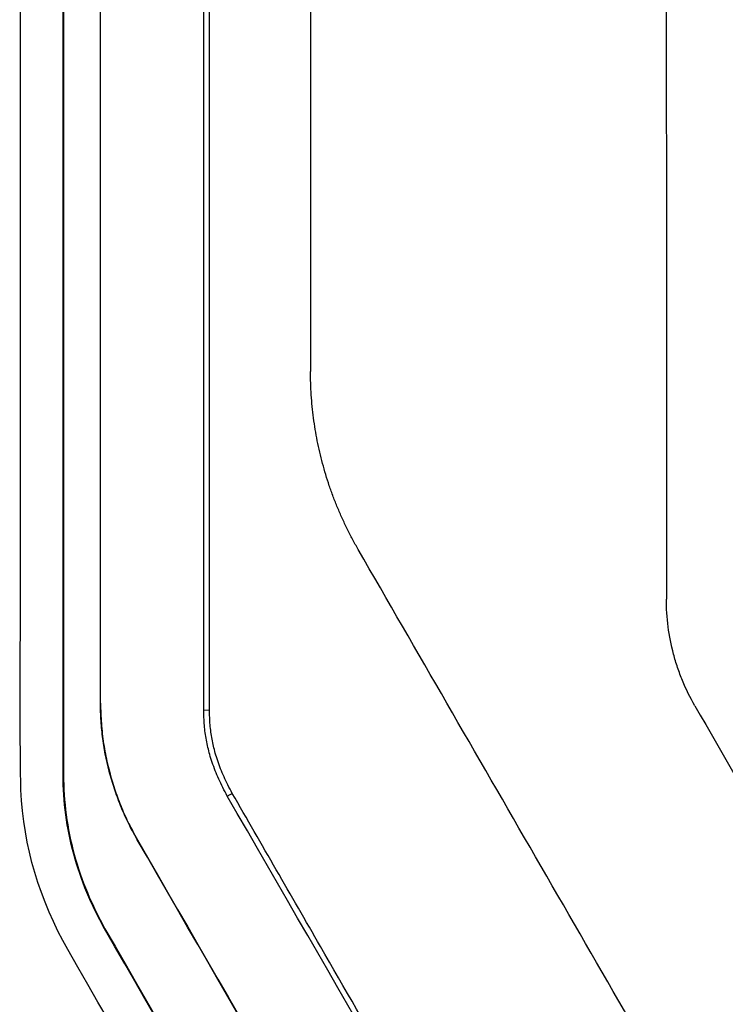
# Model space of a CAD drawing. Header units: millimetres. Extents: x -1263 to 1500, y -1080 to 1468.
# Tile 85 of 166: x 260 to 280, y 165 to 193. Entities that reach past the tile are written whole.
import ezdxf

# ---------------------------------------------------------------- set-up
doc = ezdxf.new("R2010")
doc.units = ezdxf.units.MM

msp = doc.modelspace()

# ---------------------------------------------------------------- linework, layer by layer
at = {"color": 7, "linetype": 'Continuous', "lineweight": 25}
for p, q in [((262.705, 173.503), (262.708, 173.503)), ((265.607, 173.307), (265.768, 173.306)), ((261.657, 171.492), (261.668, 171.492)), ((262.821, 167.157), (262.831, 167.162))]:
    msp.add_line(p, q, dxfattribs=at)
at = {"color": 7, "linetype": 'Continuous', "lineweight": 25, "flags": 128}
msp.add_lwpolyline([(266.269, 170.887), (266.348, 170.93), (266.409, 170.965)], dxfattribs=at)
at = {"color": 7, "linetype": 'Continuous', "lineweight": 25}
for points, knots in [([(265.607, 173.307), (265.607, 204.872), (265.606, 236.525), (265.606, 299.61), (265.605, 331.042), (265.605, 362.169)], [0, 0, 0, 0, 0.5, 0.5, 1, 1, 1, 1]), ([(265.768, 173.306), (265.768, 174.178), (265.768, 175.922), (265.767, 178.538), (265.767, 181.154), (265.767, 183.771), (265.766, 186.387), (265.766, 189.004), (265.766, 191.621), (265.765, 194.239), (265.765, 196.856), (265.765, 199.474), (265.765, 202.091), (265.765, 204.709), (265.764, 207.327), (265.764, 209.944), (265.764, 212.562), (265.764, 215.18), (265.764, 217.797), (265.764, 220.415), (265.764, 223.032), (265.764, 225.649), (265.765, 228.267), (265.765, 230.883), (265.765, 233.5), (265.765, 236.117), (265.765, 238.733), (265.766, 243.314), (265.767, 249.857), (265.768, 258.356), (265.77, 266.843), (265.772, 275.323), (265.774, 283.792), (265.777, 290.843), (265.779, 296.475), (265.78, 300.282), (265.782, 304.503), (265.783, 307.315), (265.784, 309.137)], [0, 0, 0, 0, 0.019244, 0.038486, 0.057726, 0.076965, 0.096203, 0.115439, 0.134673, 0.153907, 0.173139, 0.192371, 0.211601, 0.230831, 0.250059, 0.269287, 0.288515, 0.307742, 0.326968, 0.346195, 0.365421, 0.384646, 0.403872, 0.423098, 0.442324, 0.46155, 0.480776, 0.500003, 0.562569, 0.62509, 0.687571, 0.750013, 0.812559, 0.874993, 0.906248, 0.937489, 0.959486, 1, 1, 1, 1]), ([(268.607, 309.137), (268.607, 288.227), (268.607, 267.187), (268.608, 225.023), (268.608, 203.898), (268.609, 182.817)], [0, 0, 0, 0, 0.5, 0.5, 1, 1, 1, 1]), ([(260.461, 171.492), (260.435, 173.229), (260.457, 174.967), (260.457, 180.703), (260.457, 184.699), (260.457, 212.476), (260.457, 236.194), (260.457, 259.851)], [0, 0, 0, 0, 0.017155, 0.017155, 0.0566366, 0.0566366, 0.2916997, 0.2916997, 0.2916997, 0.2916997]), ([(261.665, 259.851), (261.665, 245.136), (261.666, 230.404), (261.667, 200.935), (261.668, 186.207), (261.668, 171.492)], [0, 0, 0, 0, 0.5, 0.5, 1, 1, 1, 1]), ([(262.705, 173.503), (262.705, 180.7), (262.705, 187.9), (262.705, 202.305), (262.705, 209.511), (262.705, 231.125), (262.705, 245.534), (262.705, 259.925)], [0, 0, 0, 0, 0.25, 0.25, 0.5, 0.5, 1, 1, 1, 1]), ([(262.708, 173.503), (262.709, 180.7), (262.709, 187.9), (262.709, 202.305), (262.709, 209.511), (262.709, 231.126), (262.709, 245.534), (262.709, 259.925)], [0, 0, 0, 0, 0.25, 0.25, 0.5, 0.5, 1, 1, 1, 1]), ([(278.608, 227.668), (278.608, 226.769), (278.608, 224.97), (278.608, 222.271), (278.608, 219.572), (278.608, 216.874), (278.608, 214.176), (278.608, 211.478), (278.608, 208.781), (278.608, 206.083), (278.608, 203.386), (278.608, 200.689), (278.608, 197.992), (278.608, 195.295), (278.608, 192.599), (278.609, 189.903), (278.609, 187.207), (278.609, 184.511), (278.609, 181.815), (278.609, 179.12), (278.609, 177.323), (278.609, 176.425)], [0, 0, 0, 0, 0.052653, 0.1053, 0.157941, 0.210576, 0.263206, 0.315833, 0.368457, 0.421079, 0.4737, 0.52632, 0.57894, 0.631561, 0.684183, 0.736809, 0.789437, 0.84207, 0.894707, 0.94735, 1, 1, 1, 1]), ([(269.948, 177.817), (269.895, 177.912), (269.787, 178.103), (269.637, 178.395), (269.497, 178.692), (269.367, 178.993), (269.246, 179.298), (269.136, 179.608), (269.036, 179.92), (268.946, 180.235), (268.867, 180.551), (268.798, 180.87), (268.74, 181.19), (268.692, 181.512), (268.655, 181.835), (268.628, 182.161), (268.612, 182.488), (268.61, 182.707), (268.609, 182.817)], [0, 0, 0, 0, 0.062755, 0.125397, 0.187994, 0.250615, 0.313339, 0.376115, 0.43881, 0.501293, 0.563547, 0.625692, 0.687793, 0.749917, 0.812131, 0.874504, 0.937104, 1, 1, 1, 1]), ([(279.064, 174.132), (279.04, 174.193), (278.991, 174.315), (278.925, 174.5), (278.864, 174.688), (278.829, 174.814), (278.812, 174.878)], [0, 0, 0, 0, 0.250111, 0.499966, 0.749838, 1, 1, 1, 1]), ([(263.74, 169.66), (263.694, 169.745), (263.613, 169.892), (263.456, 170.189), (263.289, 170.56), (263.112, 171.032), (262.964, 171.513), (262.849, 172.002), (262.766, 172.498), (262.715, 172.999), (262.708, 173.335), (262.705, 173.503)], [0, 0, 0, 0, 0.072426, 0.125043, 0.249903, 0.375725, 0.499999, 0.625185, 0.74988, 0.874635, 1, 1, 1, 1]), ([(262.708, 173.503), (262.71, 173.407), (262.712, 173.215), (262.728, 172.928), (262.755, 172.642), (262.793, 172.357), (262.842, 172.075), (262.901, 171.793), (262.989, 171.446), (263.115, 171.033), (263.292, 170.562), (263.459, 170.19), (263.616, 169.894), (263.696, 169.747), (263.743, 169.661)], [0, 0, 0, 0, 0.071725, 0.143183, 0.214478, 0.28571, 0.356983, 0.4284, 0.500063, 0.624216, 0.750145, 0.874976, 0.927503, 1, 1, 1, 1]), ([(266.269, 170.887), (266.227, 170.967), (266.142, 171.125), (266.03, 171.363), (265.931, 171.597), (265.846, 171.827), (265.757, 172.113), (265.676, 172.461), (265.618, 172.88), (265.611, 173.163), (265.607, 173.307)], [0, 0, 0, 0, 0.107548, 0.211274, 0.311356, 0.407992, 0.501404, 0.664706, 0.830431, 1, 1, 1, 1]), ([(266.409, 170.965), (266.368, 171.043), (266.286, 171.196), (266.177, 171.426), (266.082, 171.653), (266, 171.876), (265.913, 172.151), (265.835, 172.488), (265.779, 172.893), (265.772, 173.168), (265.768, 173.306)], [0, 0, 0, 0, 0.107638, 0.211448, 0.31154, 0.408067, 0.501212, 0.664467, 0.830371, 1, 1, 1, 1]), ([(261.789, 166.573), (261.003, 167.942), (260.493, 169.624), (260.463, 171.348), (260.461, 171.492)], [0.29169974, 0.29169974, 0.29169974, 0.29169974, 0.30729811, 0.30872326, 0.30872326, 0.30872326, 0.30872326]), ([(262.821, 167.157), (262.454, 167.821), (262.153, 168.521), (261.753, 169.986), (261.657, 170.733), (261.657, 171.492)], [0, 0, 0, 0, 0.5, 0.5, 1, 1, 1, 1]), ([(261.668, 171.492), (261.668, 170.734), (261.766, 169.979), (262.167, 168.517), (262.465, 167.825), (262.831, 167.162)], [0, 0, 0, 0, 0.5, 0.5, 1, 1, 1, 1]), ([(275.433, 155.308), (274.982, 156.09), (274.13, 157.568), (272.927, 159.654), (271.874, 161.481), (270.543, 163.79), (268.738, 166.922), (267.235, 169.532), (266.409, 170.965)], [0, 0, 0, 0, 0.149894, 0.283195, 0.399899, 0.500004, 0.725483, 1, 1, 1, 1]), ([(270.839, 150.87), (267.819, 156.099), (264.799, 161.332), (261.789, 166.573), (261.789, 166.573), (261.789, 166.573)], [0.30872326, 0.30872326, 0.30872326, 0.30872326, 0.3684656, 0.3684656, 0.36846592, 0.36846592, 0.36846592, 0.36846592])]:
    msp.add_open_spline(points, degree=3, knots=knots, dxfattribs=at)
for points in [[(261.657, 171.492), (261.657, 200.864), (261.657, 230.396), (261.657, 259.851)], [(279.925, 160.537), (276.598, 166.299), (273.273, 172.059), (269.948, 177.817)], [(278.812, 174.878), (278.676, 175.384), (278.609, 175.9), (278.609, 176.425)], [(279.413, 173.425), (279.281, 173.653), (279.165, 173.888), (279.064, 174.132)], [(279.413, 173.425), (281.027, 170.629), (282.641, 167.833), (284.255, 165.037)], [(275.306, 155.235), (272.294, 160.449), (269.283, 165.667), (266.269, 170.887)], [(263.74, 169.66), (263.741, 169.66), (263.742, 169.661), (263.743, 169.661)], [(272.793, 153.981), (269.776, 159.204), (266.759, 164.431), (263.74, 169.66)], [(263.743, 169.661), (266.762, 164.433), (269.779, 159.206), (272.795, 153.982)], [(271.878, 151.47), (268.86, 156.696), (265.842, 161.925), (262.821, 167.157)], [(262.831, 167.162), (265.852, 161.931), (268.87, 156.702), (271.889, 151.476)]]:
    msp.add_open_spline(points, degree=3, dxfattribs=at)

doc.saveas('drawing.dxf')
